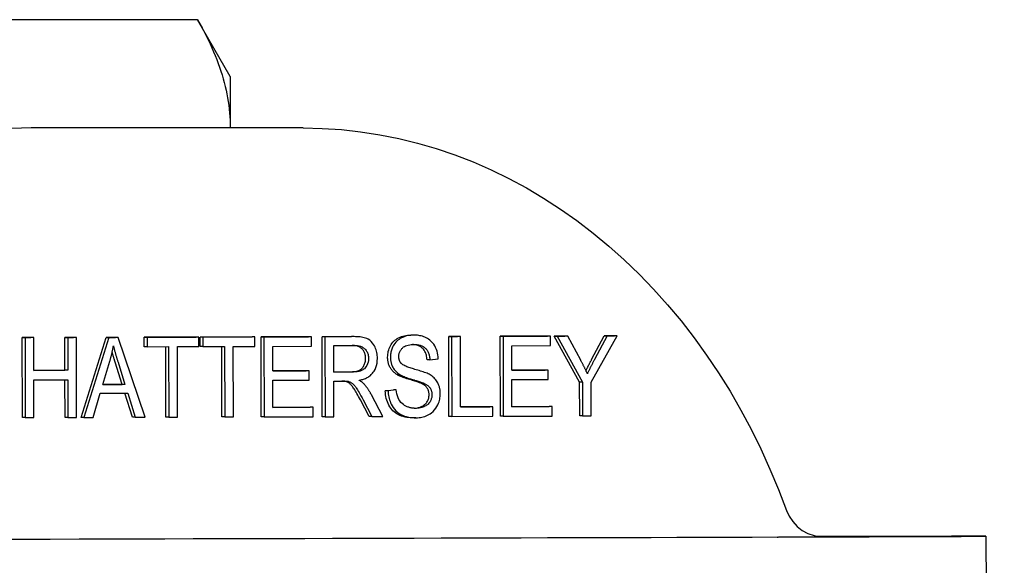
# Model space of a CAD drawing. Header units: millimetres. Extents: x 209 to 543, y 36 to 448.
# Tile 16 of 21: x 345 to 394, y 421 to 448. Entities that reach past the tile are written whole.
import ezdxf

# ---------------------------------------------------------------- set-up
doc = ezdxf.new("R2010")
doc.units = ezdxf.units.MM
doc.layers.add('Detail', color=2, linetype='Continuous')

msp = doc.modelspace()

# ---------------------------------------------------------------- linework, layer by layer
at = {"layer": 'Detail'}
for p, q in [((353.663, 447.987), (341.234, 447.987)), ((355.304, 445.145), (353.663, 447.987)), ((355.304, 445.145), (355.304, 442.57)), ((358.94, 442.57), (345.347, 442.57)), ((344.897, 432.081), (345.332, 432.082)), ((344.905, 428.081), (344.897, 432.081)), ((345.041, 432.081), (344.897, 432.081)), ((345.475, 432.082), (345.041, 432.081)), ((345.041, 432.081), (345.048, 428.081)), ((345.475, 432.082), (345.332, 432.082)), ((345.478, 430.439), (345.475, 432.082)), ((347.03, 432.087), (347.465, 432.088)), ((347.033, 430.444), (347.03, 432.087)), ((347.173, 432.087), (347.03, 432.087)), ((347.608, 432.088), (347.173, 432.087)), ((347.173, 432.087), (347.176, 430.444)), ((347.608, 432.088), (347.465, 432.088)), ((347.615, 428.088), (347.608, 432.088)), ((347.837, 428.089), (349.088, 432.093)), ((349.231, 432.093), (347.98, 428.089)), ((349.088, 432.093), (349.557, 432.094)), ((349.231, 432.093), (349.088, 432.093)), ((349.701, 432.094), (349.231, 432.093)), ((349.701, 432.094), (349.557, 432.094)), ((351.047, 428.098), (349.701, 432.094)), ((350.996, 432.098), (353.593, 432.106)), ((350.997, 431.626), (350.996, 432.098)), ((351.139, 432.098), (350.996, 432.098)), ((353.737, 432.106), (351.139, 432.098)), ((351.139, 432.098), (351.14, 431.626)), ((353.737, 432.106), (353.593, 432.106)), ((353.737, 431.633), (353.737, 432.106)), ((353.793, 432.106), (356.39, 432.114)), ((353.794, 431.634), (353.793, 432.106)), ((353.936, 432.106), (353.793, 432.106)), ((356.534, 432.114), (353.936, 432.106)), ((353.936, 432.106), (353.937, 431.634)), ((356.534, 432.114), (356.39, 432.114)), ((356.535, 431.641), (356.534, 432.114)), ((356.845, 432.115), (359.217, 432.122)), ((356.852, 428.115), (356.845, 432.115)), ((356.988, 432.115), (356.845, 432.115)), ((359.361, 432.122), (356.988, 432.115)), ((356.988, 432.115), (356.996, 428.115)), ((359.361, 432.122), (359.217, 432.122)), ((359.362, 431.649), (359.361, 432.122)), ((359.897, 432.123), (361.35, 432.128)), ((359.904, 428.123), (359.897, 432.123)), ((360.04, 432.123), (359.897, 432.123)), ((361.493, 432.128), (360.04, 432.123)), ((360.04, 432.123), (360.048, 428.123)), ((361.35, 432.128), (361.36, 432.128)), ((361.503, 432.128), (361.36, 432.128)), ((364.475, 432.206), (364.332, 432.206)), ((366.233, 432.141), (366.667, 432.143)), ((366.24, 428.141), (366.233, 432.141)), ((366.376, 432.141), (366.233, 432.141)), ((366.81, 432.143), (366.376, 432.141)), ((366.376, 432.141), (366.384, 428.141)), ((366.81, 432.143), (366.667, 432.143)), ((366.817, 428.615), (366.81, 432.143)), ((368.805, 432.149), (371.177, 432.155)), ((368.812, 428.149), (368.805, 432.149)), ((368.948, 432.149), (368.805, 432.149)), ((371.321, 432.155), (368.948, 432.149)), ((368.948, 432.149), (368.956, 428.149)), ((371.321, 432.155), (371.177, 432.155)), ((371.322, 431.683), (371.321, 432.155)), ((371.51, 432.156), (372.037, 432.158)), ((372.778, 429.855), (371.51, 432.156)), ((371.653, 432.156), (371.51, 432.156)), ((372.18, 432.158), (371.653, 432.156)), ((371.653, 432.156), (372.921, 429.855)), ((372.18, 432.158), (372.037, 432.158)), ((372.829, 430.952), (372.18, 432.158)), ((373.356, 429.856), (374.66, 432.165)), ((373.377, 430.985), (374.012, 432.163)), ((374.155, 432.163), (373.521, 430.985)), ((374.012, 432.163), (374.516, 432.165)), ((374.155, 432.163), (374.012, 432.163)), ((374.66, 432.165), (374.155, 432.163)), ((374.66, 432.165), (374.516, 432.165)), ((351.14, 431.626), (350.997, 431.626)), ((351.14, 431.626), (352.219, 431.629)), ((352.082, 428.101), (352.076, 431.628)), ((352.219, 431.629), (352.226, 428.101)), ((352.654, 431.63), (353.737, 431.633)), ((352.66, 428.103), (352.654, 431.63)), ((353.937, 431.634), (353.794, 431.634)), ((353.937, 431.634), (355.016, 431.637)), ((354.879, 428.109), (354.873, 431.636)), ((355.016, 431.637), (355.023, 428.109)), ((355.451, 431.638), (356.535, 431.641)), ((355.457, 428.111), (355.451, 431.638)), ((357.424, 431.644), (359.362, 431.649)), ((357.426, 430.421), (357.424, 431.644)), ((360.475, 431.683), (361.512, 431.686)), ((360.478, 430.359), (360.475, 431.683)), ((369.384, 431.677), (371.322, 431.683)), ((369.386, 430.455), (369.384, 431.677)), ((365.292, 430.974), (365.148, 430.974)), ((365.292, 430.974), (365.706, 431.014)), ((348.921, 429.732), (349.281, 430.907)), ((349.891, 429.736), (349.545, 430.844)), ((349.688, 430.844), (350.035, 429.736)), ((369.386, 430.455), (371.058, 430.46)), ((371.202, 430.46), (369.386, 430.455)), ((371.202, 430.46), (371.058, 430.46)), ((371.203, 429.987), (371.202, 430.46)), ((345.478, 430.44), (347.033, 430.444)), ((347.176, 430.444), (345.478, 430.439)), ((345.479, 429.967), (347.177, 429.971)), ((345.483, 428.082), (345.479, 429.967)), ((347.176, 430.444), (347.033, 430.444)), ((347.038, 428.087), (347.034, 429.971)), ((347.177, 429.971), (347.181, 428.087)), ((357.426, 430.421), (359.098, 430.426)), ((359.242, 430.426), (357.426, 430.421)), ((359.242, 430.426), (359.098, 430.426)), ((359.242, 429.954), (359.242, 430.426)), ((360.478, 430.36), (361.266, 430.362)), ((361.409, 430.362), (360.478, 430.359)), ((363.782, 430.232), (363.639, 430.232)), ((369.387, 429.982), (371.203, 429.987)), ((369.389, 428.622), (369.387, 429.982)), ((348.921, 429.733), (349.891, 429.736)), ((350.035, 429.736), (348.921, 429.732)), ((350.035, 429.736), (349.891, 429.736)), ((357.427, 429.948), (359.242, 429.954)), ((357.429, 428.589), (357.427, 429.948)), ((360.479, 429.902), (360.981, 429.904)), ((360.482, 428.125), (360.479, 429.902)), ((361.223, 429.886), (361.08, 429.886)), ((365.004, 429.787), (364.861, 429.787)), ((372.781, 428.16), (372.778, 429.855)), ((372.921, 429.855), (372.778, 429.855)), ((372.921, 429.855), (372.924, 428.16)), ((373.359, 428.161), (373.356, 429.856)), ((348.44, 428.091), (348.797, 429.302)), ((348.797, 429.302), (350.171, 429.306)), ((350.409, 428.097), (350.027, 429.306)), ((350.171, 429.306), (350.552, 428.097)), ((362.932, 428.132), (362.363, 429.218)), ((363.053, 429.419), (363.463, 429.463)), ((363.197, 429.419), (363.053, 429.419)), ((363.606, 429.463), (363.197, 429.419)), ((363.606, 429.463), (363.463, 429.463)), ((357.429, 428.589), (359.299, 428.594)), ((359.442, 428.594), (357.429, 428.589)), ((359.442, 428.594), (359.299, 428.594)), ((359.443, 428.122), (359.442, 428.594)), ((362.247, 428.13), (361.811, 428.961)), ((361.954, 428.961), (362.39, 428.13)), ((366.817, 428.616), (368.287, 428.62)), ((368.43, 428.62), (366.817, 428.615)), ((368.43, 428.62), (368.287, 428.62)), ((368.431, 428.147), (368.43, 428.62)), ((369.389, 428.623), (371.259, 428.628)), ((371.402, 428.628), (369.389, 428.622)), ((371.402, 428.628), (371.259, 428.628)), ((371.403, 428.156), (371.402, 428.628)), ((345.048, 428.081), (344.905, 428.081)), ((345.048, 428.081), (345.483, 428.082)), ((347.181, 428.087), (347.038, 428.087)), ((347.181, 428.087), (347.615, 428.088)), ((347.98, 428.089), (347.837, 428.089)), ((347.98, 428.089), (348.44, 428.091)), ((350.552, 428.097), (350.409, 428.097)), ((350.552, 428.097), (351.047, 428.098)), ((352.226, 428.101), (352.082, 428.101)), ((352.226, 428.101), (352.66, 428.103)), ((355.023, 428.109), (354.879, 428.109)), ((355.023, 428.109), (355.457, 428.111)), ((356.996, 428.115), (356.852, 428.115)), ((356.996, 428.115), (359.443, 428.122)), ((360.048, 428.123), (359.904, 428.123)), ((360.048, 428.123), (360.482, 428.125)), ((362.39, 428.13), (362.247, 428.13)), ((362.39, 428.13), (362.932, 428.132)), ((364.591, 428.069), (364.448, 428.069)), ((366.384, 428.141), (366.24, 428.141)), ((366.384, 428.141), (368.431, 428.147)), ((368.956, 428.149), (368.812, 428.149)), ((368.956, 428.149), (371.403, 428.156)), ((372.924, 428.16), (372.781, 428.16)), ((372.924, 428.16), (373.359, 428.161)), ((384.638, 422.149), (391.383, 422.149)), ((393.101, 422.145), (393.108, 418.442))]:
    msp.add_line(p, q, dxfattribs=at)
at = {"layer": 'Detail', "flags": 128}
for points in [[(353.663, 447.987), (353.779, 447.783), (353.891, 447.58), (353.998, 447.378), (354.1, 447.177), (354.198, 446.978), (354.292, 446.779), (354.382, 446.582), (354.467, 446.386), (354.548, 446.19), (354.625, 445.995), (354.697, 445.802), (354.766, 445.608), (354.83, 445.416), (354.89, 445.224), (354.946, 445.033), (354.998, 444.842), (355.046, 444.652), (355.089, 444.462), (355.129, 444.272), (355.165, 444.083), (355.196, 443.893), (355.224, 443.704), (355.247, 443.515), (355.267, 443.326), (355.282, 443.137), (355.293, 442.948), (355.301, 442.759), (355.304, 442.57)], [(358.94, 442.57), (359.904, 442.548), (360.865, 442.485), (361.824, 442.379), (362.779, 442.23), (363.729, 442.041), (364.672, 441.809), (365.606, 441.536), (366.532, 441.222), (367.446, 440.868), (368.349, 440.474), (369.239, 440.042), (370.115, 439.57), (370.975, 439.061), (371.819, 438.515), (372.645, 437.932), (373.453, 437.314), (374.241, 436.662), (375.009, 435.976), (375.755, 435.257), (376.478, 434.507), (377.178, 433.726), (377.854, 432.915), (378.505, 432.076), (379.13, 431.21), (379.728, 430.318), (380.3, 429.4), (380.843, 428.458), (381.358, 427.494), (381.843, 426.508), (382.299, 425.503), (382.725, 424.478), (383.119, 423.436)], [(362.662, 431.039), (362.66, 431.113), (362.655, 431.185), (362.646, 431.257), (362.633, 431.329), (362.616, 431.399), (362.596, 431.468), (362.572, 431.534), (362.545, 431.599), (362.513, 431.663), (362.472, 431.735), (362.419, 431.81), (362.353, 431.885), (362.278, 431.949), (362.205, 431.998), (362.135, 432.032), (362.07, 432.056), (362.005, 432.075), (361.937, 432.091), (361.867, 432.103), (361.794, 432.113), (361.72, 432.12), (361.645, 432.124), (361.569, 432.127), (361.493, 432.128)], [(363.173, 431.099), (363.175, 431.175), (363.181, 431.249), (363.192, 431.322), (363.207, 431.393), (363.227, 431.464), (363.251, 431.533), (363.28, 431.6), (363.313, 431.667), (363.35, 431.73), (363.391, 431.79), (363.436, 431.846), (363.486, 431.898), (363.539, 431.946), (363.597, 431.99), (363.658, 432.031), (363.724, 432.067), (363.793, 432.1), (363.863, 432.128), (363.936, 432.151), (364.01, 432.171), (364.086, 432.186), (364.165, 432.197), (364.245, 432.204), (364.327, 432.206)], [(364.47, 432.206), (364.335, 432.2), (364.2, 432.181), (364.07, 432.149), (363.96, 432.11), (363.873, 432.07), (363.806, 432.034), (363.745, 431.994), (363.687, 431.95), (363.631, 431.9), (363.579, 431.845), (363.531, 431.785), (363.489, 431.724), (363.454, 431.664), (363.425, 431.605), (363.401, 431.549), (363.382, 431.498), (363.366, 431.45), (363.353, 431.401), (363.341, 431.352), (363.332, 431.302), (363.325, 431.252), (363.32, 431.202), (363.317, 431.151), (363.316, 431.099)], [(365.706, 431.014), (365.7, 431.114), (365.688, 431.212), (365.67, 431.309), (365.645, 431.403), (365.613, 431.494), (365.575, 431.583), (365.531, 431.668), (365.479, 431.748), (365.42, 431.824), (365.356, 431.892), (365.29, 431.95), (365.225, 431.999), (365.16, 432.04), (365.097, 432.073), (365.037, 432.1), (364.976, 432.124), (364.915, 432.145), (364.852, 432.162), (364.789, 432.176), (364.726, 432.188), (364.662, 432.196), (364.598, 432.202), (364.534, 432.205), (364.47, 432.206)], [(349.281, 430.907), (349.29, 430.938), (349.299, 430.97), (349.308, 431.001), (349.316, 431.033), (349.325, 431.064), (349.333, 431.096), (349.341, 431.127), (349.349, 431.159), (349.357, 431.191), (349.365, 431.222), (349.373, 431.254), (349.38, 431.286), (349.387, 431.318), (349.394, 431.35), (349.401, 431.382), (349.408, 431.414), (349.415, 431.447), (349.421, 431.479), (349.428, 431.511), (349.434, 431.543), (349.44, 431.576), (349.446, 431.608), (349.451, 431.64), (349.457, 431.673)], [(349.457, 431.673), (349.465, 431.638), (349.473, 431.603), (349.482, 431.568), (349.491, 431.533), (349.5, 431.497), (349.509, 431.462), (349.519, 431.427), (349.528, 431.392), (349.538, 431.357), (349.547, 431.323), (349.557, 431.289), (349.566, 431.255), (349.576, 431.22), (349.586, 431.186), (349.596, 431.152), (349.606, 431.117), (349.616, 431.083), (349.626, 431.049), (349.636, 431.014), (349.647, 430.98), (349.657, 430.946), (349.667, 430.912), (349.678, 430.878), (349.688, 430.844)], [(362.071, 431.038), (362.07, 431.084), (362.067, 431.128), (362.061, 431.171), (362.053, 431.212), (362.043, 431.252), (362.031, 431.291), (362.016, 431.328), (361.999, 431.364), (361.98, 431.399), (361.959, 431.433), (361.936, 431.465), (361.91, 431.496), (361.882, 431.525), (361.851, 431.551), (361.818, 431.576), (361.782, 431.598), (361.744, 431.617), (361.703, 431.634), (361.659, 431.649), (361.613, 431.661), (361.564, 431.671), (361.513, 431.678), (361.459, 431.683), (361.402, 431.685)], [(361.512, 431.686), (361.555, 431.685), (361.599, 431.683), (361.643, 431.679), (361.686, 431.674), (361.729, 431.667), (361.772, 431.657), (361.814, 431.645), (361.856, 431.63), (361.897, 431.612), (361.936, 431.591), (361.973, 431.568), (362.006, 431.541), (362.038, 431.512), (362.067, 431.479), (362.095, 431.443), (362.12, 431.405), (362.142, 431.365), (362.162, 431.323), (362.179, 431.278), (362.192, 431.231), (362.202, 431.184), (362.209, 431.136), (362.213, 431.087), (362.215, 431.038)], [(363.733, 431.137), (363.734, 431.172), (363.737, 431.207), (363.741, 431.241), (363.748, 431.275), (363.757, 431.308), (363.768, 431.34), (363.78, 431.372), (363.794, 431.402), (363.81, 431.431), (363.827, 431.458), (363.846, 431.484), (363.866, 431.51), (363.887, 431.534), (363.909, 431.557), (363.937, 431.583), (363.973, 431.611), (364.018, 431.639), (364.073, 431.667), (364.138, 431.691), (364.206, 431.71), (364.277, 431.724), (364.348, 431.733), (364.419, 431.738), (364.489, 431.74)], [(365.148, 430.974), (365.142, 431.033), (365.134, 431.09), (365.123, 431.144), (365.111, 431.196), (365.097, 431.246), (365.08, 431.293), (365.062, 431.338), (365.041, 431.381), (365.019, 431.421), (364.994, 431.459), (364.968, 431.495), (364.939, 431.528), (364.908, 431.559), (364.875, 431.588), (364.84, 431.614), (364.802, 431.637), (364.762, 431.658), (364.72, 431.677), (364.676, 431.693), (364.629, 431.707), (364.58, 431.718), (364.528, 431.727), (364.474, 431.734), (364.418, 431.738)], [(364.489, 431.74), (364.568, 431.738), (364.648, 431.731), (364.727, 431.718), (364.805, 431.698), (364.88, 431.67), (364.945, 431.638), (364.997, 431.604), (365.038, 431.571), (365.07, 431.541), (365.096, 431.513), (365.121, 431.482), (365.144, 431.45), (365.165, 431.417), (365.184, 431.381), (365.202, 431.345), (365.219, 431.306), (365.233, 431.267), (365.246, 431.227), (365.257, 431.186), (365.267, 431.144), (365.275, 431.102), (365.282, 431.059), (365.287, 431.017), (365.292, 430.974)], [(349.545, 430.844), (349.537, 430.868), (349.53, 430.891), (349.523, 430.914), (349.516, 430.937), (349.509, 430.96), (349.503, 430.982), (349.496, 431.005), (349.489, 431.027), (349.483, 431.049), (349.476, 431.071), (349.47, 431.092), (349.464, 431.113), (349.457, 431.135), (349.451, 431.156), (349.445, 431.176), (349.439, 431.197), (349.434, 431.217), (349.428, 431.237), (349.422, 431.257), (349.417, 431.277), (349.411, 431.297), (349.406, 431.316), (349.4, 431.335), (349.395, 431.354)], [(361.266, 430.362), (361.338, 430.363), (361.407, 430.367), (361.471, 430.373), (361.531, 430.382), (361.587, 430.392), (361.639, 430.405), (361.687, 430.42), (361.73, 430.438), (361.771, 430.458), (361.809, 430.481), (361.845, 430.507), (361.878, 430.536), (361.908, 430.568), (361.936, 430.602), (361.962, 430.64), (361.985, 430.68), (362.005, 430.722), (362.023, 430.764), (362.038, 430.808), (362.05, 430.852), (362.059, 430.898), (362.066, 430.944), (362.07, 430.991), (362.071, 431.038)], [(362.215, 431.038), (362.209, 430.943), (362.193, 430.85), (362.165, 430.761), (362.128, 430.679), (362.088, 430.613), (362.048, 430.563), (362.009, 430.525), (361.971, 430.494), (361.932, 430.469), (361.895, 430.448), (361.861, 430.433), (361.83, 430.42), (361.799, 430.41), (361.766, 430.401), (361.733, 430.393), (361.699, 430.386), (361.664, 430.38), (361.629, 430.375), (361.593, 430.371), (361.556, 430.368), (361.52, 430.365), (361.483, 430.364), (361.446, 430.362), (361.409, 430.362)], [(361.742, 429.948), (361.789, 429.957), (361.835, 429.967), (361.882, 429.978), (361.928, 429.991), (361.974, 430.006), (362.02, 430.022), (362.065, 430.041), (362.109, 430.061), (362.153, 430.083), (362.195, 430.107), (362.236, 430.133), (362.277, 430.162), (362.315, 430.193), (362.353, 430.227), (362.389, 430.263), (362.423, 430.302), (362.458, 430.348), (362.499, 430.41), (362.542, 430.487), (362.584, 430.582), (362.619, 430.691), (362.644, 430.805), (362.658, 430.921), (362.662, 431.039)], [(363.639, 430.232), (363.6, 430.257), (363.564, 430.283), (363.529, 430.311), (363.495, 430.339), (363.464, 430.368), (363.434, 430.399), (363.405, 430.43), (363.379, 430.463), (363.354, 430.496), (363.33, 430.531), (363.309, 430.566), (363.288, 430.603), (363.27, 430.64), (363.253, 430.678), (363.238, 430.717), (363.224, 430.757), (363.212, 430.797), (363.202, 430.838), (363.193, 430.88), (363.186, 430.922), (363.18, 430.965), (363.176, 431.009), (363.174, 431.054), (363.173, 431.099)], [(363.316, 431.099), (363.317, 431.062), (363.318, 431.024), (363.321, 430.987), (363.325, 430.95), (363.33, 430.914), (363.337, 430.877), (363.344, 430.841), (363.353, 430.806), (363.364, 430.77), (363.375, 430.733), (363.389, 430.695), (363.406, 430.656), (363.425, 430.616), (363.447, 430.575), (363.471, 430.534), (363.499, 430.493), (363.53, 430.453), (363.562, 430.415), (363.595, 430.38), (363.631, 430.346), (363.667, 430.315), (363.704, 430.285), (363.743, 430.258), (363.782, 430.232)], [(363.861, 430.781), (363.851, 430.792), (363.841, 430.804), (363.832, 430.816), (363.823, 430.829), (363.814, 430.842), (363.806, 430.855), (363.798, 430.869), (363.79, 430.883), (363.783, 430.897), (363.776, 430.912), (363.77, 430.927), (363.764, 430.942), (363.759, 430.957), (363.755, 430.973), (363.75, 430.989), (363.747, 431.005), (363.743, 431.021), (363.741, 431.037), (363.738, 431.054), (363.736, 431.07), (363.735, 431.087), (363.734, 431.103), (363.733, 431.12), (363.733, 431.137)], [(373.165, 430.276), (373.152, 430.305), (373.139, 430.334), (373.126, 430.363), (373.112, 430.391), (373.099, 430.42), (373.086, 430.449), (373.072, 430.477), (373.058, 430.506), (373.045, 430.534), (373.031, 430.562), (373.017, 430.591), (373.003, 430.619), (372.989, 430.647), (372.975, 430.675), (372.961, 430.703), (372.946, 430.731), (372.932, 430.759), (372.917, 430.787), (372.903, 430.814), (372.888, 430.842), (372.874, 430.87), (372.859, 430.897), (372.844, 430.925), (372.829, 430.952)], [(373.095, 430.43), (373.105, 430.451), (373.115, 430.472), (373.126, 430.494), (373.137, 430.516), (373.147, 430.538), (373.158, 430.56), (373.17, 430.582), (373.181, 430.604), (373.192, 430.627), (373.204, 430.65), (373.215, 430.673), (373.227, 430.696), (373.239, 430.719), (373.251, 430.742), (373.263, 430.766), (373.275, 430.789), (373.287, 430.813), (373.3, 430.837), (373.312, 430.861), (373.325, 430.886), (373.338, 430.91), (373.351, 430.935), (373.364, 430.96), (373.377, 430.985)], [(373.521, 430.985), (373.505, 430.956), (373.49, 430.927), (373.475, 430.898), (373.459, 430.868), (373.444, 430.839), (373.429, 430.81), (373.414, 430.781), (373.399, 430.751), (373.384, 430.722), (373.369, 430.692), (373.354, 430.663), (373.339, 430.634), (373.324, 430.604), (373.309, 430.575), (373.295, 430.545), (373.28, 430.516), (373.265, 430.486), (373.251, 430.456), (373.236, 430.426), (373.222, 430.396), (373.207, 430.366), (373.193, 430.336), (373.179, 430.306), (373.165, 430.276)], [(365.248, 430.245), (365.199, 430.27), (365.145, 430.295), (365.086, 430.319), (365.023, 430.342), (364.956, 430.366), (364.887, 430.388), (364.817, 430.41), (364.746, 430.432), (364.676, 430.453), (364.606, 430.473), (364.538, 430.493), (364.472, 430.512), (364.41, 430.53), (364.353, 430.547), (364.297, 430.565), (364.241, 430.584), (364.185, 430.604), (364.129, 430.625), (364.076, 430.648), (364.026, 430.671), (363.979, 430.695), (363.936, 430.721), (363.896, 430.749), (363.861, 430.781)], [(364.861, 429.787), (364.837, 429.798), (364.808, 429.81), (364.775, 429.823), (364.737, 429.837), (364.695, 429.852), (364.648, 429.867), (364.597, 429.884), (364.542, 429.902), (364.482, 429.92), (364.417, 429.94), (364.348, 429.96), (364.275, 429.982), (364.201, 430.004), (364.131, 430.025), (364.065, 430.047), (364.003, 430.068), (363.944, 430.089), (363.889, 430.11), (363.838, 430.131), (363.791, 430.151), (363.747, 430.172), (363.707, 430.192), (363.671, 430.212), (363.639, 430.232)], [(363.782, 430.232), (363.828, 430.204), (363.879, 430.178), (363.933, 430.152), (363.992, 430.127), (364.053, 430.103), (364.116, 430.08), (364.18, 430.058), (364.244, 430.036), (364.309, 430.016), (364.372, 429.996), (364.434, 429.978), (364.493, 429.96), (364.549, 429.943), (364.602, 429.927), (364.654, 429.912), (364.704, 429.896), (364.751, 429.881), (364.797, 429.866), (364.84, 429.851), (364.88, 429.837), (364.916, 429.824), (364.95, 429.811), (364.979, 429.798), (365.004, 429.787)], [(365.807, 429.271), (365.806, 429.31), (365.805, 429.348), (365.802, 429.387), (365.798, 429.425), (365.793, 429.463), (365.787, 429.501), (365.78, 429.538), (365.772, 429.575), (365.762, 429.612), (365.751, 429.649), (365.738, 429.687), (365.722, 429.729), (365.703, 429.773), (365.679, 429.82), (365.652, 429.869), (365.619, 429.919), (365.581, 429.969), (365.54, 430.018), (365.496, 430.063), (365.449, 430.105), (365.401, 430.144), (365.351, 430.181), (365.3, 430.214), (365.248, 430.245)], [(361.08, 429.886), (361.074, 429.887), (361.069, 429.888), (361.063, 429.89), (361.057, 429.891), (361.05, 429.892), (361.044, 429.893), (361.037, 429.894), (361.03, 429.895), (361.022, 429.896), (361.015, 429.896), (361.007, 429.897), (360.999, 429.898), (360.991, 429.899), (360.982, 429.899), (360.974, 429.9), (360.965, 429.901), (360.956, 429.901), (360.946, 429.901), (360.937, 429.902), (360.927, 429.902), (360.917, 429.903), (360.906, 429.903), (360.896, 429.903), (360.885, 429.903)], [(360.981, 429.904), (360.99, 429.904), (361, 429.904), (361.01, 429.904), (361.02, 429.903), (361.03, 429.903), (361.04, 429.903), (361.05, 429.903), (361.06, 429.903), (361.071, 429.902), (361.081, 429.902), (361.091, 429.901), (361.101, 429.901), (361.111, 429.9), (361.12, 429.9), (361.13, 429.899), (361.14, 429.898), (361.15, 429.897), (361.161, 429.896), (361.171, 429.895), (361.182, 429.894), (361.193, 429.892), (361.203, 429.89), (361.213, 429.888), (361.223, 429.886)], [(361.811, 428.961), (361.764, 429.048), (361.72, 429.13), (361.677, 429.207), (361.637, 429.278), (361.599, 429.344), (361.563, 429.405), (361.529, 429.46), (361.497, 429.511), (361.467, 429.556), (361.438, 429.599), (361.409, 429.637), (361.381, 429.673), (361.354, 429.704), (361.327, 429.733), (361.302, 429.757), (361.277, 429.778), (361.253, 429.797), (361.228, 429.814), (361.204, 429.83), (361.179, 429.844), (361.154, 429.857), (361.129, 429.868), (361.105, 429.878), (361.08, 429.886)], [(361.223, 429.886), (361.252, 429.876), (361.28, 429.865), (361.308, 429.851), (361.335, 429.837), (361.362, 429.82), (361.388, 429.803), (361.412, 429.785), (361.435, 429.766), (361.456, 429.746), (361.477, 429.726), (361.496, 429.705), (361.515, 429.683), (361.535, 429.66), (361.556, 429.633), (361.579, 429.601), (361.605, 429.564), (361.635, 429.52), (361.667, 429.468), (361.704, 429.409), (361.744, 429.341), (361.789, 429.263), (361.839, 429.174), (361.894, 429.074), (361.954, 428.961)], [(362.002, 429.751), (361.993, 429.761), (361.983, 429.771), (361.973, 429.781), (361.963, 429.79), (361.952, 429.8), (361.942, 429.809), (361.931, 429.818), (361.921, 429.827), (361.91, 429.835), (361.899, 429.844), (361.888, 429.852), (361.878, 429.86), (361.867, 429.868), (361.856, 429.876), (361.845, 429.884), (361.833, 429.891), (361.822, 429.899), (361.811, 429.906), (361.799, 429.914), (361.788, 429.921), (361.777, 429.928), (361.765, 429.935), (361.754, 429.942), (361.742, 429.948)], [(362.363, 429.218), (362.35, 429.243), (362.337, 429.267), (362.324, 429.29), (362.31, 429.314), (362.297, 429.338), (362.283, 429.361), (362.269, 429.385), (362.255, 429.408), (362.24, 429.431), (362.226, 429.454), (362.211, 429.476), (362.196, 429.499), (362.181, 429.521), (362.166, 429.543), (362.151, 429.565), (362.135, 429.586), (362.119, 429.608), (362.103, 429.629), (362.087, 429.65), (362.07, 429.671), (362.054, 429.691), (362.037, 429.711), (362.02, 429.731), (362.002, 429.751)], [(365.247, 429.224), (365.246, 429.255), (365.244, 429.286), (365.241, 429.315), (365.237, 429.345), (365.231, 429.373), (365.224, 429.401), (365.216, 429.428), (365.207, 429.454), (365.196, 429.48), (365.184, 429.505), (365.172, 429.529), (365.157, 429.553), (365.142, 429.576), (365.124, 429.598), (365.105, 429.62), (365.085, 429.641), (365.063, 429.662), (365.039, 429.681), (365.013, 429.701), (364.986, 429.719), (364.957, 429.737), (364.927, 429.754), (364.895, 429.771), (364.861, 429.787)], [(365.004, 429.787), (365.034, 429.773), (365.063, 429.758), (365.093, 429.742), (365.121, 429.724), (365.149, 429.706), (365.176, 429.686), (365.203, 429.664), (365.228, 429.641), (365.252, 429.616), (365.275, 429.589), (365.295, 429.562), (365.312, 429.535), (365.327, 429.508), (365.339, 429.482), (365.35, 429.456), (365.358, 429.431), (365.366, 429.406), (365.373, 429.381), (365.378, 429.355), (365.382, 429.329), (365.386, 429.303), (365.388, 429.277), (365.389, 429.251), (365.39, 429.224)], [(364.455, 428.069), (364.345, 428.071), (364.24, 428.079), (364.14, 428.091), (364.044, 428.108), (363.953, 428.13), (363.867, 428.157), (363.785, 428.189), (363.708, 428.226), (363.635, 428.268), (363.566, 428.314), (363.501, 428.366), (363.44, 428.423), (363.383, 428.485), (363.33, 428.552), (363.281, 428.623), (363.236, 428.7), (363.195, 428.78), (363.16, 428.864), (363.13, 428.949), (363.104, 429.038), (363.084, 429.129), (363.069, 429.223), (363.059, 429.32), (363.053, 429.419)], [(363.197, 429.419), (363.2, 429.342), (363.207, 429.265), (363.217, 429.188), (363.231, 429.113), (363.248, 429.038), (363.268, 428.965), (363.292, 428.893), (363.32, 428.823), (363.355, 428.747), (363.398, 428.667), (363.45, 428.584), (363.511, 428.502), (363.583, 428.423), (363.66, 428.353), (363.742, 428.291), (363.828, 428.238), (363.917, 428.194), (364.01, 428.157), (364.106, 428.127), (364.203, 428.105), (364.302, 428.088), (364.401, 428.077), (364.5, 428.071), (364.598, 428.069)], [(364.577, 428.542), (364.538, 428.542), (364.499, 428.544), (364.46, 428.547), (364.422, 428.551), (364.383, 428.557), (364.345, 428.564), (364.307, 428.572), (364.269, 428.582), (364.231, 428.593), (364.194, 428.606), (364.157, 428.62), (364.12, 428.636), (364.078, 428.657), (364.024, 428.687), (363.963, 428.727), (363.899, 428.778), (363.836, 428.84), (363.781, 428.91), (363.734, 428.987), (363.694, 429.074), (363.662, 429.167), (363.637, 429.264), (363.619, 429.363), (363.606, 429.463)], [(364.502, 428.544), (364.558, 428.548), (364.613, 428.555), (364.666, 428.565), (364.718, 428.577), (364.767, 428.591), (364.816, 428.609), (364.862, 428.628), (364.907, 428.651), (364.949, 428.675), (364.988, 428.7), (365.024, 428.728), (365.057, 428.758), (365.088, 428.789), (365.116, 428.823), (365.141, 428.858), (365.163, 428.896), (365.183, 428.934), (365.2, 428.973), (365.214, 429.013), (365.226, 429.053), (365.235, 429.095), (365.242, 429.137), (365.245, 429.18), (365.247, 429.224)], [(365.39, 429.224), (365.389, 429.188), (365.387, 429.152), (365.382, 429.117), (365.376, 429.082), (365.368, 429.048), (365.358, 429.014), (365.346, 428.981), (365.333, 428.947), (365.315, 428.911), (365.294, 428.873), (365.268, 428.834), (365.236, 428.795), (365.2, 428.757), (365.162, 428.724), (365.121, 428.693), (365.079, 428.667), (365.036, 428.643), (364.991, 428.622), (364.94, 428.601), (364.882, 428.583), (364.817, 428.566), (364.745, 428.553), (364.665, 428.545), (364.577, 428.542)], [(364.598, 428.069), (364.671, 428.071), (364.743, 428.077), (364.815, 428.086), (364.887, 428.099), (364.958, 428.117), (365.028, 428.138), (365.097, 428.164), (365.165, 428.195), (365.232, 428.23), (365.301, 428.272), (365.373, 428.325), (365.447, 428.389), (365.52, 428.465), (365.588, 428.552), (365.642, 428.638), (365.685, 428.722), (365.718, 428.799), (365.743, 428.867), (365.763, 428.932), (365.779, 428.998), (365.791, 429.065), (365.8, 429.133), (365.805, 429.201), (365.807, 429.271)], [(383.119, 423.436), (383.254, 423.141), (383.434, 422.872), (383.656, 422.635), (383.912, 422.437), (384.198, 422.284), (384.504, 422.178), (384.662, 422.144), (384.821, 422.124), (384.895, 422.118), (384.941, 422.116), (384.962, 422.116)], [(382.655, 422.104), (382.682, 422.104), (382.709, 422.104), (382.736, 422.105), (382.764, 422.105), (382.791, 422.105), (382.818, 422.105), (382.845, 422.105), (382.872, 422.105), (382.899, 422.106), (382.926, 422.106), (382.953, 422.106), (382.98, 422.106), (383.007, 422.106), (383.034, 422.107), (383.061, 422.107), (383.088, 422.107), (383.115, 422.107), (383.142, 422.108), (383.169, 422.108), (383.196, 422.108), (383.223, 422.109), (383.25, 422.109), (383.277, 422.109), (383.304, 422.11)], [(383.304, 422.112), (383.359, 422.112), (383.411, 422.113), (383.462, 422.113), (383.512, 422.114), (383.561, 422.114), (383.609, 422.115), (383.658, 422.115), (383.706, 422.115), (383.756, 422.115), (383.806, 422.115), (383.858, 422.115), (383.912, 422.115), (383.965, 422.115), (384.016, 422.114), (384.066, 422.114), (384.115, 422.114), (384.163, 422.113), (384.211, 422.113), (384.257, 422.113), (384.303, 422.112), (384.349, 422.112), (384.394, 422.112), (384.439, 422.112), (384.484, 422.112)]]:
    msp.add_lwpolyline(points, dxfattribs=at)
at = {"layer": 'Detail'}
for centre, major_axis, ratio, start_param, end_param in [((345.347, 410.645), (0, 31.925), 0.819152, 0, 1.167051), ((241.336, 422.045), (-210, -0.397), 0.001325, 2.054333, 2.308988), ((241.336, 422.045), (-210, -0.397), 0.001325, 2.32082, 2.332229), ((241.336, 422.045), (-209.999, -0.397), 0.001325, 2.332229, 2.359656), ((383.601, 422.127), (9.5, 0.018), 0.001325, 5.501249, 6.894049)]:
    msp.add_ellipse(centre, major_axis=major_axis, ratio=ratio, start_param=start_param, end_param=end_param, dxfattribs=at)

doc.saveas('drawing.dxf')
